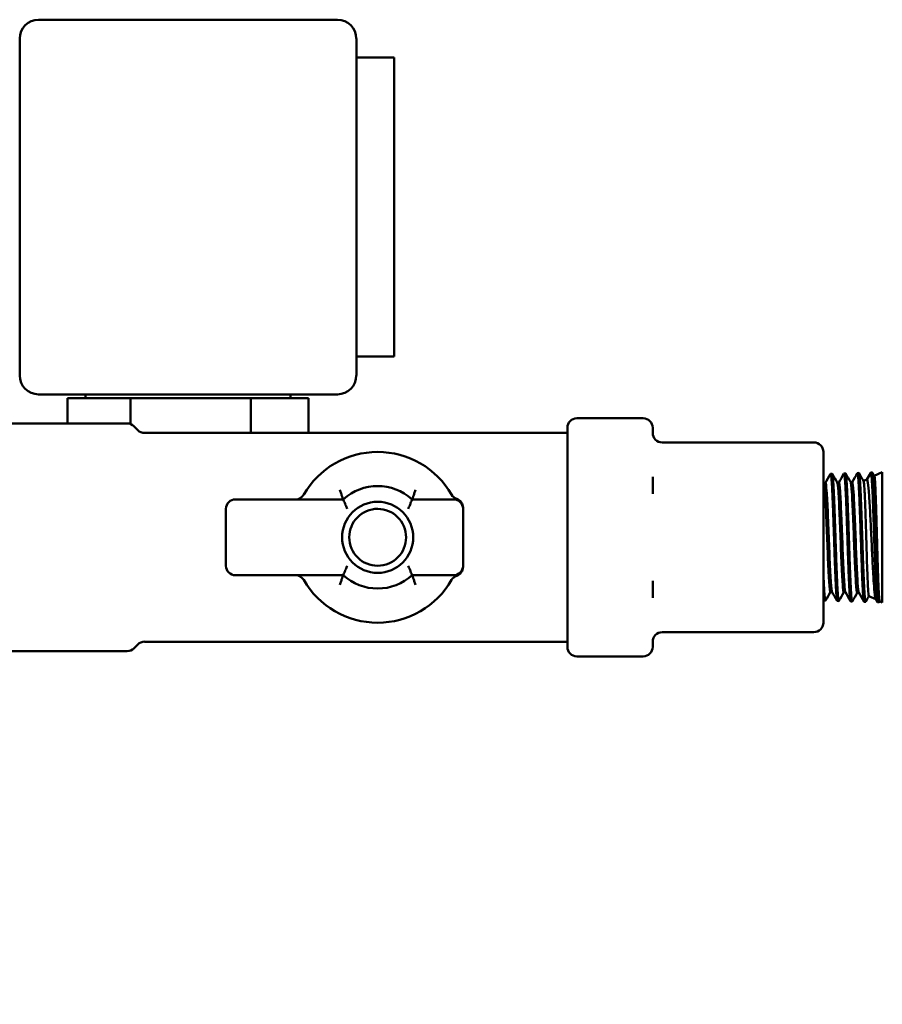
# Model space of a CAD drawing. Header units: inches. Extents: x 1 to 226, y 4 to 143.
# Tile 35 of 46: x 121.44 to 125.02, y 58.45 to 62.54. Entities that reach past the tile are written whole.
import ezdxf

# ---------------------------------------------------------------- set-up
doc = ezdxf.new("R2010")
doc.units = ezdxf.units.IN
doc.header["$LTSCALE"] = 6.666667
doc.header["$MEASUREMENT"] = 0
doc.layers.add('Dimension (ANSI)', color=7, linetype='Continuous', lineweight=25)
doc.layers.add('Visible (ANSI)', color=7, linetype='Continuous', lineweight=50)
doc.styles.add('Note Text (ANSI)', font='tahoma.ttf')
doc.dimstyles.new('Default (ANSI)', dxfattribs={"dimscale": 6.666667, "dimtxt": 0.12, "dimasz": 0.098425, "dimexe": 0.125, "dimexo": 0.0625, "dimgap": 0.031496, "dimtad": 0, "dimtih": 1, "dimtoh": 1, "dimrnd": 1e-08, "dimzin": 4, "dimdsep": 46, "dimtxsty": 'Note Text (ANSI)', "dimcen": 0.09, "dimdle": 0.393701, "dimclrd": 256, "dimclre": 256, "dimclrt": 256, "dimadec": 0, "dimazin": 1, "dimtfac": 1, "dimtofl": 0, "dimtmove": 0, "dimatfit": 3, "dimfxl": 1, "dimtolj": 1, "dimtzin": 4, "dimlwd": -1, "dimlwe": -1, "dimarcsym": 0})

# ---------------------------------------------------------------- blocks, each defined once
blk = doc.blocks.new('*D12')
at = {"layer": 'Defpoints', "color": 0, "transparency": 16777216}
for p in [(119.0664, 61.4271), (148.4342, 58.5868), (148.4342, 53.7043)]:
    blk.add_point(p, dxfattribs=at)
at = {"layer": 'Dimension (ANSI)', "transparency": 16777216}
for p, q in [((119.0664, 61.0105), (119.0664, 52.871)), ((148.4342, 58.1701), (148.4342, 52.871)), ((119.7226, 53.7043), (132.2216, 53.7043)), ((147.778, 53.7043), (135.279, 53.7043))]:
    blk.add_line(p, q, dxfattribs=at)
for points in [[(119.7226, 53.8137), (119.7226, 53.5949), (119.0664, 53.7043)], [(147.778, 53.8137), (147.778, 53.5949), (148.4342, 53.7043)]]:
    blk.add_solid(points, dxfattribs=at)
at = {"layer": 'Dimension (ANSI)', "transparency": 16777216, "insert": (132.4316, 54.121), "char_height": 0.8, "attachment_point": 1, "style": 'Note Text (ANSI)'}
blk.add_mtext('\\A1;29.37', dxfattribs=at)

msp = doc.modelspace()

# ---------------------------------------------------------------- linework, layer by layer
at = {"layer": 'Visible (ANSI)'}
for p, q in [((121.5153, 62.5394), (122.7554, 62.5394)), ((121.4365, 61.063), (121.4365, 62.4606)), ((122.8342, 62.4606), (122.8342, 61.063)), ((122.9916, 62.3819), (122.8342, 62.3819)), ((122.9916, 62.3819), (122.9916, 61.1417)), ((122.9916, 61.1417), (122.8342, 61.1417)), ((122.7554, 60.9842), (121.5153, 60.9842)), ((121.7103, 60.9842), (121.7103, 60.9685)), ((122.5603, 60.9842), (122.5603, 60.9685)), ((121.6354, 60.9685), (121.6354, 60.8634)), ((121.6354, 60.9685), (121.8959, 60.9685)), ((121.8959, 60.9685), (121.8959, 60.8612)), ((121.8959, 60.9685), (122.3958, 60.9685)), ((122.3958, 60.9685), (122.3958, 60.8241)), ((122.3958, 60.9685), (122.6353, 60.9685)), ((122.6353, 60.9685), (122.6353, 60.8241)), ((121.8828, 60.8634), (121.3873, 60.8634)), ((121.927, 60.8356), (121.9107, 60.8519)), ((124.0251, 60.885), (123.7495, 60.885)), ((123.7101, 60.8241), (121.9548, 60.8241)), ((123.7101, 60.8222), (123.7101, 60.8456)), ((123.7101, 60.8222), (123.7101, 60.7661)), ((124.0645, 60.8456), (124.0645, 60.8222)), ((124.7338, 60.7847), (124.1038, 60.7847)), ((123.7101, 60.7661), (123.7101, 60.6418)), ((124.7731, 60.0367), (124.7731, 60.7453)), ((124.8034, 60.6543), (124.8094, 60.6545)), ((124.8589, 60.6561), (124.865, 60.6562)), ((124.9145, 60.6578), (124.9205, 60.658)), ((124.97, 60.6595), (124.9761, 60.6597)), ((124.9845, 60.6455), (125.0177, 60.661)), ((125.0177, 60.661), (125.0177, 60.121)), ((123.7101, 60.6183), (123.7101, 60.6418)), ((123.7101, 60.5714), (123.7101, 60.6183)), ((124.0645, 60.6418), (124.0645, 60.6183)), ((124.0645, 60.6183), (124.0645, 60.5714)), ((124.775, 60.6167), (124.7816, 60.6167)), ((124.8305, 60.6184), (124.8372, 60.6184)), ((124.8861, 60.6202), (124.8928, 60.6202)), ((124.94, 60.6248), (124.9536, 60.6311)), ((123.7101, 60.5714), (123.7101, 60.391)), ((122.3322, 60.5485), (122.7799, 60.5485)), ((123.0656, 60.5485), (123.2377, 60.5485)), ((122.2928, 60.2729), (122.2928, 60.5091)), ((123.2771, 60.5135), (123.2771, 60.5091)), ((123.2771, 60.5091), (123.2771, 60.2729)), ((123.7101, 60.391), (123.7101, 60.2106)), ((123.2771, 60.2729), (123.2771, 60.2685)), ((122.7799, 60.2335), (122.3322, 60.2335)), ((123.2377, 60.2335), (123.0656, 60.2335)), ((123.7101, 60.1637), (123.7101, 60.2106)), ((124.0645, 60.2106), (124.0645, 60.1637)), ((123.7101, 60.1403), (123.7101, 60.1637)), ((124.0645, 60.1637), (124.0645, 60.1403)), ((124.8025, 60.1645), (124.8091, 60.1645)), ((124.858, 60.1628), (124.8647, 60.1628)), ((124.9136, 60.161), (124.9202, 60.161)), ((123.7101, 60.1403), (123.7101, 60.016)), ((124.7756, 60.1285), (124.7816, 60.1284)), ((124.8312, 60.1268), (124.8371, 60.1266)), ((124.8867, 60.1251), (124.8927, 60.1249)), ((124.9423, 60.1234), (124.9483, 60.1232)), ((124.962, 60.147), (124.9906, 60.1337)), ((124.9973, 60.1221), (124.9903, 60.1343)), ((124.9978, 60.1216), (125.0038, 60.1214)), ((125.0068, 60.1261), (125.0043, 60.1219)), ((125.0066, 60.1262), (125.0177, 60.121)), ((123.7101, 60.016), (123.7101, 59.9598)), ((124.7338, 59.9973), (124.1038, 59.9973)), ((123.7101, 59.9579), (121.9548, 59.9579)), ((123.7101, 59.9364), (123.7101, 59.9598)), ((124.0645, 59.9598), (124.0645, 59.9364)), ((121.8828, 59.9186), (121.3873, 59.9186)), ((121.927, 59.9464), (121.9107, 59.9301)), ((124.0251, 59.897), (123.7495, 59.897))]:
    msp.add_line(p, q, dxfattribs=at)
for centre, radius, start, end in [((121.5153, 62.4606), 0.0787, 90, 180), ((122.7554, 62.4606), 0.0787, 0, 90), ((121.5153, 61.063), 0.0787, 180, 270), ((122.7554, 61.063), 0.0787, 270, 0), ((121.8828, 60.8241), 0.0394, 45, 90), ((123.7495, 60.8456), 0.0394, 90, 180), ((124.0251, 60.8456), 0.0394, 0, 90), ((121.9548, 60.8634), 0.0394, 225, 270), ((124.1038, 60.8241), 0.0394, 180, 270), ((124.7338, 60.7453), 0.0394, 0, 90), ((122.9227, 60.391), 0.3543, 90, 150), ((122.9227, 60.391), 0.3543, 30, 90), ((122.5818, 60.5879), 0.0394, 270, 330), ((122.9227, 60.391), 0.2126, 47.7946, 132.2054), ((123.2637, 60.5879), 0.0394, 210, 250.7235), ((122.3322, 60.5091), 0.0394, 90, 180), ((122.9227, 60.391), 0.1476, 0, 180), ((123.2377, 60.5091), 0.0394, 0, 90), ((123.2377, 60.5135), 0.0394, 0, 70.7235), ((122.9227, 60.391), 0.1181, 101.4517, 281.4517), ((122.9227, 60.391), 0.1181, 281.4517, 101.4517), ((122.9227, 60.391), 0.1476, 180, 0), ((122.3322, 60.2729), 0.0394, 180, 270), ((123.2377, 60.2729), 0.0394, 270, 0), ((123.2377, 60.2685), 0.0394, 289.2765, 0), ((122.5818, 60.1942), 0.0394, 30, 90), ((122.9227, 60.391), 0.3543, 210, 270), ((122.9227, 60.391), 0.2126, 227.7946, 270), ((122.9227, 60.391), 0.2126, 270, 312.2054), ((122.9227, 60.391), 0.3543, 270, 330), ((123.2637, 60.1942), 0.0394, 109.2765, 150), ((124.7338, 60.0367), 0.0394, 270, 0), ((124.1038, 59.9579), 0.0394, 90, 180), ((121.9548, 59.9186), 0.0394, 90, 135), ((121.8828, 59.9579), 0.0394, 270, 315), ((123.7495, 59.9364), 0.0394, 180, 270), ((124.0251, 59.9364), 0.0394, 270, 0)]:
    msp.add_arc(centre, radius, start, end, dxfattribs=at)
for points in [[(124.7813, 60.6167), (124.7885, 60.6291), (124.7957, 60.6415), (124.8029, 60.6539)], [(124.8099, 60.6541), (124.8169, 60.642), (124.8239, 60.63), (124.8308, 60.6179)], [(124.8369, 60.6184), (124.8441, 60.6308), (124.8512, 60.6432), (124.8584, 60.6556)], [(124.8655, 60.6558), (124.8724, 60.6438), (124.8794, 60.6317), (124.8864, 60.6197)], [(124.8925, 60.6202), (124.8996, 60.6326), (124.9068, 60.645), (124.914, 60.6574)], [(124.921, 60.6575), (124.9274, 60.6465), (124.9338, 60.6354), (124.9402, 60.6243)], [(124.9533, 60.6309), (124.9587, 60.6403), (124.9641, 60.6497), (124.9696, 60.6591)], [(124.9766, 60.6593), (124.9793, 60.6545), (124.982, 60.6498), (124.9848, 60.6451)], [(124.7731, 60.6199), (124.7739, 60.6187), (124.7746, 60.6174), (124.7753, 60.6162)], [(124.8028, 60.1645), (124.7959, 60.1526), (124.789, 60.1407), (124.7821, 60.1288)], [(124.8307, 60.1273), (124.8234, 60.1399), (124.8161, 60.1524), (124.8088, 60.165)], [(124.8583, 60.1628), (124.8514, 60.1509), (124.8445, 60.139), (124.8377, 60.1271)], [(124.8862, 60.1255), (124.8789, 60.1381), (124.8717, 60.1507), (124.8644, 60.1633)], [(124.9139, 60.161), (124.907, 60.1491), (124.9001, 60.1372), (124.8932, 60.1253)], [(124.9418, 60.1238), (124.9345, 60.1364), (124.9272, 60.149), (124.9199, 60.1616)], [(124.7751, 60.129), (124.7745, 60.1301), (124.7738, 60.1313), (124.7731, 60.1324)], [(124.9622, 60.1469), (124.9577, 60.1391), (124.9533, 60.1314), (124.9488, 60.1236)]]:
    msp.add_open_spline(points, degree=3, dxfattribs=at)
for points, knots in [([(124.8029, 60.6539), (124.8029, 60.6539), (124.8029, 60.654), (124.8031, 60.6542), (124.8032, 60.6543), (124.8035, 60.6544), (124.8038, 60.6542), (124.8045, 60.6527), (124.8049, 60.6507), (124.8056, 60.6463), (124.8058, 60.6449), (124.8063, 60.6404), (124.8066, 60.637), (124.8073, 60.6289), (124.8076, 60.6242), (124.8081, 60.6174), (124.8082, 60.6158), (124.8085, 60.6109), (124.8087, 60.6077), (124.8093, 60.5972), (124.8097, 60.5895), (124.8104, 60.5769), (124.8106, 60.5725), (124.811, 60.5633), (124.8112, 60.5585), (124.8117, 60.5462), (124.812, 60.5384), (124.8126, 60.524), (124.8128, 60.5174), (124.8132, 60.5078), (124.8133, 60.505), (124.8136, 60.4967), (124.8138, 60.4913), (124.8144, 60.4746), (124.8148, 60.4631), (124.8154, 60.4453), (124.8157, 60.4393), (124.8161, 60.427), (124.8163, 60.4208), (124.8167, 60.4072), (124.817, 60.3998), (124.8175, 60.3828), (124.8178, 60.3732), (124.8183, 60.3604), (124.8184, 60.3572), (124.8187, 60.348), (124.8189, 60.342), (124.8196, 60.3208), (124.8202, 60.3059), (124.8209, 60.2863), (124.8211, 60.2812), (124.8216, 60.2664), (124.822, 60.257), (124.8226, 60.2402), (124.8229, 60.2328), (124.8233, 60.2231), (124.8234, 60.2206), (124.8237, 60.2138), (124.8239, 60.2095), (124.8246, 60.1968), (124.825, 60.1889), (124.8256, 60.1777), (124.8258, 60.1741), (124.8262, 60.1673), (124.8264, 60.164), (124.8269, 60.1563), (124.8273, 60.152), (124.8278, 60.1453), (124.8281, 60.1426), (124.8284, 60.1392), (124.8285, 60.1382), (124.8288, 60.1357), (124.829, 60.1343), (124.8296, 60.1304), (124.8301, 60.1286), (124.8307, 60.1272), (124.8309, 60.1269), (124.8311, 60.1268), (124.8311, 60.1268), (124.8312, 60.1268)], [-3.199882, -3.199882, -3.199882, -3.199882, -3.192853, -3.192853, -3.168492, -3.168492, -3.114107, -3.114107, -3.009542, -3.009542, -2.966385, -2.966385, -2.890266, -2.890266, -2.810824, -2.810824, -2.786247, -2.786247, -2.741837, -2.741837, -2.650278, -2.650278, -2.602937, -2.602937, -2.555465, -2.555465, -2.483377, -2.483377, -2.42578, -2.42578, -2.40123, -2.40123, -2.356346, -2.356346, -2.264625, -2.264625, -2.217498, -2.217498, -2.169809, -2.169809, -2.113267, -2.113267, -2.040102, -2.040102, -2.015623, -2.015623, -1.969078, -1.969078, -1.85062, -1.85062, -1.807767, -1.807767, -1.725693, -1.725693, -1.655538, -1.655538, -1.630965, -1.630965, -1.58668, -1.58668, -1.495062, -1.495062, -1.447598, -1.447598, -1.400274, -1.400274, -1.327533, -1.327533, -1.269851, -1.269851, -1.245298, -1.245298, -1.200685, -1.200685, -1.10894, -1.10894, -1.061623, -1.061623, -1.05578, -1.05578, -1.05578, -1.05578]), ([(124.8377, 60.1271), (124.8375, 60.1268), (124.8374, 60.1267), (124.837, 60.1266), (124.8368, 60.1267), (124.8363, 60.1276), (124.8361, 60.1285), (124.8356, 60.1309), (124.8353, 60.1323), (124.835, 60.1346), (124.8349, 60.1354), (124.8347, 60.1373), (124.8345, 60.1385), (124.8342, 60.1419), (124.8339, 60.1441), (124.8334, 60.15), (124.8331, 60.1539), (124.8326, 60.1608), (124.8324, 60.1636), (124.832, 60.1696), (124.8318, 60.173), (124.8314, 60.1808), (124.8312, 60.1853), (124.8306, 60.1959), (124.8303, 60.2022), (124.8299, 60.211), (124.8298, 60.2132), (124.8296, 60.2188), (124.8294, 60.2222), (124.829, 60.2312), (124.8288, 60.2368), (124.8282, 60.2508), (124.8279, 60.2592), (124.8274, 60.2726), (124.8272, 60.2773), (124.8268, 60.2886), (124.8265, 60.2953), (124.8259, 60.3127), (124.8256, 60.3235), (124.8251, 60.3385), (124.8249, 60.3425), (124.8247, 60.3495), (124.8246, 60.3526), (124.8244, 60.3592), (124.8242, 60.3628), (124.8238, 60.3752), (124.8235, 60.384), (124.8229, 60.4006), (124.8227, 60.4084), (124.8222, 60.4215), (124.8221, 60.4267), (124.8216, 60.4398), (124.8213, 60.4477), (124.8207, 60.4659), (124.8204, 60.4761), (124.8199, 60.4895), (124.8198, 60.4929), (124.8196, 60.4992), (124.8194, 60.5022), (124.8193, 60.5071), (124.8192, 60.509), (124.8189, 60.5171), (124.8186, 60.5231), (124.8181, 60.5368), (124.8178, 60.5444), (124.8173, 60.5559), (124.8171, 60.5599), (124.8167, 60.5688), (124.8165, 60.5735), (124.816, 60.5841), (124.8157, 60.5898), (124.8152, 60.5995), (124.815, 60.6036), (124.8147, 60.6092), (124.8146, 60.6109), (124.8143, 60.615), (124.8142, 60.6174), (124.8137, 60.6234), (124.8135, 60.6268), (124.8129, 60.6338), (124.8126, 60.6372), (124.8121, 60.6419), (124.8119, 60.6434), (124.8115, 60.6468), (124.8113, 60.6484), (124.8107, 60.6519), (124.8103, 60.6533), (124.8098, 60.6543), (124.8097, 60.6544), (124.8095, 60.6545), (124.8095, 60.6545), (124.8094, 60.6545)], [-9.468854, -9.468854, -9.468854, -9.468854, -9.437669, -9.437669, -9.388971, -9.388971, -9.325267, -9.325267, -9.271755, -9.271755, -9.248825, -9.248825, -9.21643, -9.21643, -9.166979, -9.166979, -9.097861, -9.097861, -9.056176, -9.056176, -9.010362, -9.010362, -8.954672, -8.954672, -8.885149, -8.885149, -8.862191, -8.862191, -8.828407, -8.828407, -8.774786, -8.774786, -8.699835, -8.699835, -8.659862, -8.659862, -8.604805, -8.604805, -8.519278, -8.519278, -8.488108, -8.488108, -8.464746, -8.464746, -8.437034, -8.437034, -8.370153, -8.370153, -8.310238, -8.310238, -8.270392, -8.270392, -8.208713, -8.208713, -8.127388, -8.127388, -8.099457, -8.099457, -8.074386, -8.074386, -8.05811, -8.05811, -8.005309, -8.005309, -7.935328, -7.935328, -7.895152, -7.895152, -7.845997, -7.845997, -7.78086, -7.78086, -7.728579, -7.728579, -7.70577, -7.70577, -7.670923, -7.670923, -7.613848, -7.613848, -7.544409, -7.544409, -7.504431, -7.504431, -7.449354, -7.449354, -7.363703, -7.363703, -7.332455, -7.332455, -7.32179, -7.32179, -7.32179, -7.32179]), ([(124.8584, 60.6556), (124.8586, 60.6559), (124.8587, 60.656), (124.859, 60.6561), (124.8591, 60.656), (124.8594, 60.6557), (124.8597, 60.6551), (124.8603, 60.6531), (124.8606, 60.6515), (124.8612, 60.6479), (124.8614, 60.6464), (124.8618, 60.6427), (124.862, 60.6407), (124.8626, 60.6341), (124.863, 60.629), (124.8636, 60.6204), (124.8638, 60.6174), (124.8641, 60.6126), (124.8642, 60.6108), (124.8645, 60.6046), (124.8648, 60.6), (124.8654, 60.589), (124.8657, 60.5825), (124.8662, 60.5711), (124.8664, 60.5665), (124.8669, 60.557), (124.8671, 60.5521), (124.8677, 60.5373), (124.8681, 60.527), (124.8686, 60.5112), (124.8688, 60.506), (124.8691, 60.4978), (124.8692, 60.4949), (124.8697, 60.4824), (124.87, 60.4727), (124.8706, 60.456), (124.8709, 60.4491), (124.8713, 60.436), (124.8715, 60.43), (124.8719, 60.4176), (124.8722, 60.4114), (124.8728, 60.3931), (124.8731, 60.381), (124.8737, 60.3632), (124.8739, 60.3575), (124.8742, 60.3486), (124.8743, 60.3455), (124.8747, 60.3348), (124.8749, 60.3274), (124.8755, 60.3108), (124.8759, 60.3017), (124.8763, 60.2901), (124.8764, 60.2874), (124.8767, 60.2795), (124.8769, 60.2744), (124.8773, 60.2618), (124.8776, 60.2544), (124.8781, 60.2406), (124.8784, 60.2342), (124.8788, 60.2236), (124.879, 60.2193), (124.8793, 60.2127), (124.8794, 60.2103), (124.8798, 60.2026), (124.88, 60.1975), (124.8806, 60.1859), (124.881, 60.1795), (124.8815, 60.1701), (124.8817, 60.1668), (124.8821, 60.1603), (124.8823, 60.1572), (124.8829, 60.1489), (124.8833, 60.1442), (124.8839, 60.1383), (124.8841, 60.1366), (124.8844, 60.1342), (124.8845, 60.1334), (124.8848, 60.1308), (124.8851, 60.1293), (124.8857, 60.1267), (124.886, 60.1258), (124.8865, 60.1252), (124.8866, 60.1251), (124.8867, 60.1251)], [-12.251243, -12.251243, -12.251243, -12.251243, -12.216906, -12.216906, -12.192357, -12.192357, -12.134527, -12.134527, -12.061045, -12.061045, -12.013855, -12.013855, -11.966313, -11.966313, -11.873758, -11.873758, -11.829715, -11.829715, -11.805164, -11.805164, -11.747328, -11.747328, -11.673695, -11.673695, -11.626528, -11.626528, -11.578971, -11.578971, -11.486391, -11.486391, -11.442336, -11.442336, -11.417789, -11.417789, -11.339595, -11.339595, -11.28528, -11.28528, -11.238386, -11.238386, -11.190535, -11.190535, -11.098609, -11.098609, -11.054678, -11.054678, -11.030129, -11.030129, -10.972166, -10.972166, -10.898955, -10.898955, -10.876717, -10.876717, -10.833486, -10.833486, -10.768496, -10.768496, -10.708576, -10.708576, -10.666253, -10.666253, -10.641606, -10.641606, -10.585718, -10.585718, -10.508017, -10.508017, -10.461578, -10.461578, -10.413174, -10.413174, -10.322416, -10.322416, -10.278709, -10.278709, -10.254154, -10.254154, -10.196211, -10.196211, -10.122384, -10.122384, -10.09378, -10.09378, -10.09378, -10.09378]), ([(124.8932, 60.1253), (124.8931, 60.1251), (124.893, 60.125), (124.8925, 60.1248), (124.8921, 60.1252), (124.8915, 60.1273), (124.8912, 60.1286), (124.8909, 60.1309), (124.8908, 60.1316), (124.8905, 60.1333), (124.8903, 60.1345), (124.8898, 60.1389), (124.8895, 60.1426), (124.8888, 60.1498), (124.8886, 60.1529), (124.8882, 60.1587), (124.888, 60.1613), (124.8876, 60.1685), (124.8873, 60.1734), (124.8867, 60.1833), (124.8865, 60.1883), (124.8861, 60.1968), (124.8859, 60.2), (124.8857, 60.2055), (124.8856, 60.2076), (124.8852, 60.2158), (124.8849, 60.2221), (124.8844, 60.2349), (124.8841, 60.2414), (124.8836, 60.2534), (124.8834, 60.2588), (124.883, 60.269), (124.8828, 60.2737), (124.8823, 60.2876), (124.882, 60.2968), (124.8815, 60.3123), (124.8813, 60.3184), (124.8809, 60.3286), (124.8808, 60.3327), (124.8806, 60.3398), (124.8805, 60.3427), (124.8801, 60.3526), (124.8799, 60.3595), (124.8794, 60.3748), (124.8791, 60.3832), (124.8786, 60.3981), (124.8784, 60.4045), (124.878, 60.4162), (124.8778, 60.4214), (124.8773, 60.4363), (124.877, 60.4458), (124.8764, 60.4639), (124.8761, 60.4725), (124.8757, 60.484), (124.8756, 60.487), (124.8753, 60.4935), (124.8752, 60.4971), (124.8747, 60.5104), (124.8743, 60.52), (124.8737, 60.536), (124.8734, 60.5424), (124.873, 60.5529), (124.8728, 60.557), (124.8724, 60.5674), (124.8721, 60.5736), (124.8716, 60.5848), (124.8713, 60.59), (124.8709, 60.5983), (124.8707, 60.6016), (124.8705, 60.6065), (124.8704, 60.6082), (124.8701, 60.6128), (124.8699, 60.6156), (124.8694, 60.6234), (124.8691, 60.628), (124.8685, 60.635), (124.8683, 60.6377), (124.8679, 60.6418), (124.8677, 60.6435), (124.8671, 60.6485), (124.8667, 60.6512), (124.8661, 60.6543), (124.8658, 60.6551), (124.8655, 60.6558), (124.8654, 60.656), (124.8652, 60.6562), (124.8651, 60.6563), (124.865, 60.6562)], [-13.703585, -13.703585, -13.703585, -13.703585, -13.675966, -13.675966, -13.592691, -13.592691, -13.527909, -13.527909, -13.505188, -13.505188, -13.470082, -13.470082, -13.387708, -13.387708, -13.333486, -13.333486, -13.29349, -13.29349, -13.227917, -13.227917, -13.167637, -13.167637, -13.131799, -13.131799, -13.109148, -13.109148, -13.046667, -13.046667, -12.985946, -12.985946, -12.938241, -12.938241, -12.897778, -12.897778, -12.821858, -12.821858, -12.773446, -12.773446, -12.741405, -12.741405, -12.718426, -12.718426, -12.665406, -12.665406, -12.601007, -12.601007, -12.552035, -12.552035, -12.511861, -12.511861, -12.438095, -12.438095, -12.369303, -12.369303, -12.345164, -12.345164, -12.315681, -12.315681, -12.233046, -12.233046, -12.173446, -12.173446, -12.133601, -12.133601, -12.07024, -12.07024, -12.011825, -12.011825, -11.970792, -11.970792, -11.948422, -11.948422, -11.909093, -11.909093, -11.833196, -11.833196, -11.780723, -11.780723, -11.740588, -11.740588, -11.647577, -11.647577, -11.589675, -11.589675, -11.566814, -11.566814, -11.543134, -11.543134, -11.543134, -11.543134]), ([(124.914, 60.6574), (124.914, 60.6574), (124.9141, 60.6575), (124.9143, 60.6578), (124.9145, 60.6579), (124.9148, 60.6576), (124.9149, 60.6574), (124.9154, 60.6565), (124.9158, 60.655), (124.9165, 60.6509), (124.9169, 60.6486), (124.9173, 60.6443), (124.9175, 60.6427), (124.9182, 60.6354), (124.9187, 60.6286), (124.9194, 60.6174), (124.9196, 60.6141), (124.9199, 60.6088), (124.92, 60.607), (124.9205, 60.5988), (124.9208, 60.592), (124.9214, 60.5799), (124.9217, 60.5748), (124.9221, 60.5649), (124.9223, 60.5602), (124.9227, 60.5504), (124.9229, 60.5454), (124.9235, 60.5301), (124.9239, 60.5195), (124.9245, 60.5034), (124.9247, 60.4981), (124.925, 60.4898), (124.9251, 60.4868), (124.9256, 60.474), (124.9259, 60.4641), (124.9266, 60.444), (124.927, 60.4339), (124.9275, 60.4181), (124.9277, 60.4125), (124.9283, 60.3924), (124.9288, 60.378), (124.9295, 60.3567), (124.9297, 60.3499), (124.93, 60.3399), (124.9302, 60.3368), (124.9304, 60.3282), (124.9306, 60.3228), (124.9312, 60.3079), (124.9315, 60.2986), (124.9321, 60.2829), (124.9323, 60.2765), (124.9327, 60.2651), (124.9329, 60.26), (124.9333, 60.2498), (124.9335, 60.2447), (124.9341, 60.2305), (124.9344, 60.2217), (124.9349, 60.2105), (124.935, 60.2076), (124.9353, 60.2021), (124.9354, 60.1995), (124.9359, 60.1898), (124.9362, 60.183), (124.9369, 60.1716), (124.9372, 60.1667), (124.9377, 60.1592), (124.9378, 60.1565), (124.9383, 60.1495), (124.9386, 60.1456), (124.9393, 60.1379), (124.9397, 60.1343), (124.9402, 60.1307), (124.9403, 60.1299), (124.9406, 60.128), (124.9408, 60.1269), (124.9414, 60.1243), (124.9419, 60.1234), (124.9423, 60.1234)], [-8.003948, -8.003948, -8.003948, -8.003948, -7.993488, -7.993488, -7.946485, -7.946485, -7.922083, -7.922083, -7.833227, -7.833227, -7.76224, -7.76224, -7.723353, -7.723353, -7.603253, -7.603253, -7.556652, -7.556652, -7.532242, -7.532242, -7.452053, -7.452053, -7.397718, -7.397718, -7.350792, -7.350792, -7.303077, -7.303077, -7.210188, -7.210188, -7.165981, -7.165981, -7.141482, -7.141482, -7.062405, -7.062405, -6.984091, -6.984091, -6.940949, -6.940949, -6.830859, -6.830859, -6.778104, -6.778104, -6.753786, -6.753786, -6.711354, -6.711354, -6.635798, -6.635798, -6.582313, -6.582313, -6.538282, -6.538282, -6.491835, -6.491835, -6.407211, -6.407211, -6.377123, -6.377123, -6.349004, -6.349004, -6.269455, -6.269455, -6.203176, -6.203176, -6.160038, -6.160038, -6.088913, -6.088913, -5.999826, -5.999826, -5.975414, -5.975414, -5.929084, -5.929084, -5.83288, -5.83288, -5.83288, -5.83288]), ([(124.9488, 60.1236), (124.9484, 60.1231), (124.9481, 60.123), (124.9476, 60.1239), (124.9474, 60.1245), (124.947, 60.126), (124.9469, 60.1267), (124.9466, 60.128), (124.9465, 60.1286), (124.9462, 60.1307), (124.9459, 60.1324), (124.9454, 60.1369), (124.9451, 60.1398), (124.9446, 60.1455), (124.9444, 60.1482), (124.944, 60.1535), (124.9438, 60.156), (124.9433, 60.1639), (124.943, 60.1697), (124.9424, 60.1798), (124.9422, 60.1837), (124.9419, 60.1905), (124.9418, 60.1933), (124.9415, 60.1982), (124.9414, 60.2003), (124.9411, 60.2075), (124.9408, 60.2128), (124.9403, 60.2247), (124.94, 60.2314), (124.9395, 60.2436), (124.9393, 60.249), (124.9389, 60.2591), (124.9387, 60.2637), (124.9382, 60.2783), (124.9379, 60.2885), (124.9372, 60.307), (124.9369, 60.3151), (124.9366, 60.3262), (124.9365, 60.3291), (124.9362, 60.3366), (124.9361, 60.3412), (124.9355, 60.3564), (124.9352, 60.3672), (124.9346, 60.3851), (124.9343, 60.3922), (124.9339, 60.4046), (124.9337, 60.4098), (124.9333, 60.4234), (124.933, 60.4317), (124.9325, 60.448), (124.9322, 60.4559), (124.9318, 60.4684), (124.9316, 60.4729), (124.9314, 60.4802), (124.9313, 60.483), (124.9309, 60.4938), (124.9306, 60.5017), (124.9301, 60.5164), (124.9298, 60.5233), (124.9293, 60.5353), (124.9291, 60.5405), (124.9287, 60.5499), (124.9286, 60.5541), (124.9281, 60.5661), (124.9277, 60.5735), (124.9272, 60.585), (124.927, 60.5893), (124.9267, 60.5962), (124.9265, 60.5989), (124.9263, 60.6034), (124.9262, 60.6052), (124.9258, 60.6112), (124.9256, 60.6152), (124.9251, 60.6233), (124.9248, 60.6273), (124.9243, 60.6338), (124.9241, 60.6364), (124.9237, 60.6408), (124.9235, 60.6426), (124.923, 60.6474), (124.9227, 60.65), (124.9222, 60.6535), (124.9219, 60.6546), (124.9216, 60.6561), (124.9214, 60.6566), (124.9212, 60.6572), (124.9211, 60.6574), (124.9208, 60.6579), (124.9207, 60.658), (124.9205, 60.658)], [-17.965208, -17.965208, -17.965208, -17.965208, -17.892085, -17.892085, -17.838354, -17.838354, -17.804448, -17.804448, -17.781598, -17.781598, -17.728813, -17.728813, -17.662772, -17.662772, -17.613191, -17.613191, -17.572722, -17.572722, -17.491861, -17.491861, -17.444168, -17.444168, -17.412335, -17.412335, -17.389366, -17.389366, -17.334801, -17.334801, -17.270702, -17.270702, -17.221774, -17.221774, -17.181635, -17.181635, -17.096659, -17.096659, -17.031716, -17.031716, -17.009083, -17.009083, -16.973511, -16.973511, -16.891187, -16.891187, -16.836911, -16.836911, -16.796941, -16.796941, -16.732838, -16.732838, -16.670802, -16.670802, -16.634415, -16.634415, -16.611849, -16.611849, -16.54637, -16.54637, -16.486568, -16.486568, -16.439157, -16.439157, -16.398652, -16.398652, -16.322591, -16.322591, -16.273954, -16.273954, -16.241795, -16.241795, -16.218887, -16.218887, -16.163735, -16.163735, -16.099965, -16.099965, -16.051164, -16.051164, -16.01099, -16.01099, -15.935371, -15.935371, -15.885109, -15.885109, -15.852385, -15.852385, -15.829298, -15.829298, -15.791745, -15.791745, -15.791745, -15.791745]), ([(124.9696, 60.6591), (124.9696, 60.6591), (124.9696, 60.6592), (124.9699, 60.6597), (124.9702, 60.6596), (124.9706, 60.6589), (124.9707, 60.6587), (124.971, 60.6578), (124.9712, 60.6571), (124.9717, 60.6551), (124.9719, 60.6535), (124.9725, 60.6495), (124.9728, 60.6471), (124.9733, 60.6423), (124.9734, 60.6403), (124.974, 60.6338), (124.9743, 60.629), (124.975, 60.6187), (124.9753, 60.6134), (124.9757, 60.6058), (124.9758, 60.6038), (124.9761, 60.5983), (124.9763, 60.5946), (124.9771, 60.5799), (124.9776, 60.568), (124.9783, 60.5506), (124.9785, 60.546), (124.979, 60.5327), (124.9794, 60.5239), (124.98, 60.506), (124.9803, 60.497), (124.9808, 60.4847), (124.9809, 60.4816), (124.9811, 60.4739), (124.9813, 60.4692), (124.9817, 60.4565), (124.982, 60.4485), (124.9826, 60.4318), (124.9829, 60.4231), (124.9834, 60.4087), (124.9836, 60.4031), (124.984, 60.3883), (124.9843, 60.3793), (124.985, 60.3577), (124.9854, 60.3454), (124.9859, 60.3301), (124.986, 60.327), (124.9864, 60.3163), (124.9867, 60.3088), (124.9874, 60.2892), (124.9878, 60.2772), (124.9884, 60.2606), (124.9886, 60.2557), (124.9891, 60.2435), (124.9893, 60.2365), (124.99, 60.2205), (124.9903, 60.2119), (124.9908, 60.2013), (124.9909, 60.199), (124.9912, 60.1942), (124.9913, 60.1917), (124.9918, 60.1823), (124.9921, 60.1758), (124.9928, 60.1648), (124.993, 60.1601), (124.9935, 60.1531), (124.9937, 60.1505), (124.9942, 60.1441), (124.9945, 60.1406), (124.9952, 60.1333), (124.9956, 60.1299), (124.9961, 60.1267), (124.9962, 60.1261), (124.9966, 60.1242), (124.9968, 60.1232), (124.9973, 60.1219), (124.9976, 60.1216), (124.9978, 60.1216)], [-3.729248, -3.729248, -3.729248, -3.729248, -3.725111, -3.725111, -3.652534, -3.652534, -3.627976, -3.627976, -3.585228, -3.585228, -3.525282, -3.525282, -3.459766, -3.459766, -3.41658, -3.41658, -3.33397, -3.33397, -3.259989, -3.259989, -3.235476, -3.235476, -3.192011, -3.192011, -3.067744, -3.067744, -3.024572, -3.024572, -2.945886, -2.945886, -2.870864, -2.870864, -2.845718, -2.845718, -2.808301, -2.808301, -2.745246, -2.745246, -2.678597, -2.678597, -2.635457, -2.635457, -2.566131, -2.566131, -2.470991, -2.470991, -2.446685, -2.446685, -2.387136, -2.387136, -2.287571, -2.287571, -2.244381, -2.244381, -2.179296, -2.179296, -2.092657, -2.092657, -2.067557, -2.067557, -2.039487, -2.039487, -1.959348, -1.959348, -1.892736, -1.892736, -1.849597, -1.849597, -1.780434, -1.780434, -1.684878, -1.684878, -1.660575, -1.660575, -1.601261, -1.601261, -1.544351, -1.544351, -1.544351, -1.544351]), ([(125.0043, 60.1219), (125.0041, 60.1215), (125.0039, 60.1214), (125.0035, 60.1215), (125.0033, 60.1219), (125.0029, 60.123), (125.0027, 60.1236), (125.0025, 60.1246), (125.0024, 60.1251), (125.002, 60.127), (125.0018, 60.1288), (125.0012, 60.1331), (125.0009, 60.1356), (125.0005, 60.1407), (125.0002, 60.1431), (124.9999, 60.1479), (124.9997, 60.1502), (124.9992, 60.1573), (124.9989, 60.1623), (124.9984, 60.1716), (124.9981, 60.1756), (124.9978, 60.1825), (124.9976, 60.1852), (124.9974, 60.1901), (124.9973, 60.1921), (124.997, 60.199), (124.9967, 60.2039), (124.9962, 60.2155), (124.9959, 60.2222), (124.9954, 60.2343), (124.9952, 60.2396), (124.9948, 60.2496), (124.9946, 60.2541), (124.9942, 60.2662), (124.9939, 60.2737), (124.9934, 60.2886), (124.9931, 60.2958), (124.9927, 60.3075), (124.9926, 60.312), (124.9923, 60.3193), (124.9922, 60.3222), (124.9919, 60.3333), (124.9916, 60.3417), (124.991, 60.358), (124.9908, 60.3659), (124.9903, 60.38), (124.9901, 60.3863), (124.9897, 60.3979), (124.9895, 60.4032), (124.989, 60.4186), (124.9887, 60.4288), (124.9882, 60.4451), (124.988, 60.4514), (124.9876, 60.4617), (124.9875, 60.4657), (124.9872, 60.4726), (124.9871, 60.4755), (124.9868, 60.485), (124.9866, 60.4915), (124.986, 60.507), (124.9857, 60.5158), (124.9851, 60.5295), (124.9849, 60.5346), (124.9846, 60.5442), (124.9844, 60.5486), (124.9839, 60.5604), (124.9836, 60.5676), (124.983, 60.5808), (124.9827, 60.587), (124.9823, 60.5949), (124.9822, 60.597), (124.982, 60.6014), (124.9819, 60.6038), (124.9814, 60.6126), (124.981, 60.6186), (124.9804, 60.628), (124.9801, 60.6317), (124.9797, 60.6372), (124.9795, 60.6392), (124.9791, 60.644), (124.9788, 60.6466), (124.9783, 60.6514), (124.978, 60.6535), (124.9776, 60.6558), (124.9775, 60.6564), (124.9772, 60.6574), (124.9771, 60.6578), (124.9769, 60.6585), (124.9768, 60.6589), (124.9764, 60.6595), (124.9762, 60.6597), (124.9761, 60.6597)], [-22.25417, -22.25417, -22.25417, -22.25417, -22.207818, -22.207818, -22.152409, -22.152409, -22.117909, -22.117909, -22.095185, -22.095185, -22.033276, -22.033276, -21.971462, -21.971462, -21.923268, -21.923268, -21.883011, -21.883011, -21.808537, -21.808537, -21.757068, -21.757068, -21.723861, -21.723861, -21.700931, -21.700931, -21.647656, -21.647656, -21.581633, -21.581633, -21.532002, -21.532002, -21.49157, -21.49157, -21.426897, -21.426897, -21.367898, -21.367898, -21.332311, -21.332311, -21.309706, -21.309706, -21.244586, -21.244586, -21.184195, -21.184195, -21.136519, -21.136519, -21.096125, -21.096125, -21.018184, -21.018184, -20.969579, -20.969579, -20.937377, -20.937377, -20.914529, -20.914529, -20.860982, -20.860982, -20.785863, -20.785863, -20.740336, -20.740336, -20.698659, -20.698659, -20.62768, -20.62768, -20.560269, -20.560269, -20.536156, -20.536156, -20.506907, -20.506907, -20.42377, -20.42377, -20.363011, -20.363011, -20.323192, -20.323192, -20.26278, -20.26278, -20.194144, -20.194144, -20.166048, -20.166048, -20.142524, -20.142524, -20.111727, -20.111727, -20.06726, -20.06726, -20.06726, -20.06726]), ([(124.9848, 60.6451), (124.985, 60.6447), (124.9853, 60.6438), (124.9859, 60.64), (124.9864, 60.6361), (124.9877, 60.6195), (124.9887, 60.6018), (124.9901, 60.5681), (124.9905, 60.5564), (124.9919, 60.5163), (124.9928, 60.4851), (124.9942, 60.4362), (124.9946, 60.4205), (124.996, 60.37), (124.997, 60.3354), (124.9983, 60.2875), (124.9987, 60.2729), (125.0001, 60.2287), (125.0011, 60.2022), (125.0025, 60.171), (125.0029, 60.1624), (125.0042, 60.1391), (125.0052, 60.1295), (125.0063, 60.1265), (125.0064, 60.1263), (125.0066, 60.1262)], [4.478345, 4.478345, 4.478345, 4.478345, 4.545365, 4.545365, 4.664773, 4.664773, 4.921954, 4.921954, 5.04133, 5.04133, 5.299762, 5.299762, 5.419227, 5.419227, 5.678587, 5.678587, 5.79824, 5.79824, 6.05849, 6.05849, 6.178412, 6.178412, 6.439531, 6.439531, 6.480446, 6.480446, 6.480446, 6.480446]), ([(124.8025, 60.1645), (124.8016, 60.1645), (124.8007, 60.1678), (124.7981, 60.1871), (124.7965, 60.212), (124.7931, 60.2783), (124.7914, 60.3197), (124.788, 60.4056), (124.7863, 60.4501), (124.7829, 60.528), (124.7812, 60.5613), (124.7781, 60.6026), (124.7767, 60.6137), (124.7753, 60.6162)], [0.41327775, 0.41327775, 0.41327775, 0.41327775, 0.41700427, 0.41700427, 0.42420175, 0.42420175, 0.43139923, 0.43139923, 0.43859671, 0.43859671, 0.44579419, 0.44579419, 0.45180981, 0.45180981, 0.45180981, 0.45180981]), ([(124.8088, 60.165), (124.8081, 60.1662), (124.8075, 60.1693), (124.8051, 60.1871), (124.8034, 60.212), (124.8, 60.2783), (124.7983, 60.3197), (124.7949, 60.4056), (124.7932, 60.4501), (124.7899, 60.528), (124.7882, 60.5613), (124.7849, 60.6052), (124.7832, 60.6167), (124.7816, 60.6167)], [0.41413458, 0.41413458, 0.41413458, 0.41413458, 0.41700427, 0.41700427, 0.42420175, 0.42420175, 0.43139923, 0.43139923, 0.43859671, 0.43859671, 0.44579419, 0.44579419, 0.45264873, 0.45264873, 0.45264873, 0.45264873]), ([(124.858, 60.1628), (124.8573, 60.1628), (124.8565, 60.1653), (124.854, 60.1818), (124.8523, 60.2055), (124.8489, 60.2703), (124.8472, 60.3112), (124.8439, 60.3974), (124.8422, 60.4424), (124.8388, 60.5223), (124.8371, 60.557), (124.8339, 60.6025), (124.8324, 60.6153), (124.8308, 60.6179)], [0.33456124, 0.33456124, 0.33456124, 0.33456124, 0.33783201, 0.33783201, 0.34502949, 0.34502949, 0.35222697, 0.35222697, 0.35942445, 0.35942445, 0.36662193, 0.36662193, 0.3730897, 0.3730897, 0.3730897, 0.3730897]), ([(124.8644, 60.1633), (124.8638, 60.1643), (124.8632, 60.1667), (124.861, 60.1818), (124.8593, 60.2055), (124.8559, 60.2703), (124.8542, 60.3112), (124.8508, 60.3974), (124.8491, 60.4424), (124.8457, 60.5223), (124.844, 60.557), (124.8406, 60.6049), (124.839, 60.6181), (124.8372, 60.6184), (124.8372, 60.6184), (124.8372, 60.6184)], [0.33541033, 0.33541033, 0.33541033, 0.33541033, 0.33783201, 0.33783201, 0.34502949, 0.34502949, 0.35222697, 0.35222697, 0.35942445, 0.35942445, 0.36662193, 0.36662193, 0.3738194, 0.3738194, 0.37391568, 0.37391568, 0.37391568, 0.37391568]), ([(124.9136, 60.161), (124.9129, 60.161), (124.9122, 60.163), (124.9099, 60.1767), (124.9082, 60.1991), (124.9048, 60.2623), (124.9031, 60.3028), (124.8997, 60.3891), (124.898, 60.4346), (124.8947, 60.5163), (124.893, 60.5523), (124.8896, 60.6022), (124.888, 60.6168), (124.8864, 60.6197)], [0.25584428, 0.25584428, 0.25584428, 0.25584428, 0.25865975, 0.25865975, 0.26585723, 0.26585723, 0.27305471, 0.27305471, 0.28025219, 0.28025219, 0.28744967, 0.28744967, 0.29436605, 0.29436605, 0.29436605, 0.29436605]), ([(124.9199, 60.1616), (124.9195, 60.1624), (124.919, 60.1641), (124.9168, 60.1767), (124.9151, 60.1991), (124.9118, 60.2623), (124.9101, 60.3028), (124.9067, 60.3891), (124.905, 60.4346), (124.9016, 60.5163), (124.8999, 60.5523), (124.8965, 60.6032), (124.8948, 60.618), (124.893, 60.6201), (124.8929, 60.6202), (124.8928, 60.6202)], [0.25668466, 0.25668466, 0.25668466, 0.25668466, 0.25865975, 0.25865975, 0.26585723, 0.26585723, 0.27305471, 0.27305471, 0.28025219, 0.28025219, 0.28744967, 0.28744967, 0.29464714, 0.29464714, 0.29518414, 0.29518414, 0.29518414, 0.29518414]), ([(124.9402, 60.6243), (124.9402, 60.6243), (124.9402, 60.6243), (124.9407, 60.6236), (124.9411, 60.6215), (124.9424, 60.6109), (124.9434, 60.5978), (124.9448, 60.5713), (124.9452, 60.5617), (124.9465, 60.5286), (124.9475, 60.5021), (124.9488, 60.4594), (124.9493, 60.4454), (124.9506, 60.4001), (124.9516, 60.3683), (124.9529, 60.3232), (124.9534, 60.3091), (124.9547, 60.266), (124.9557, 60.2391), (124.9571, 60.2063), (124.9575, 60.1969), (124.9588, 60.1706), (124.9598, 60.158), (124.9612, 60.1488), (124.9616, 60.1472), (124.962, 60.147), (124.962, 60.147), (124.962, 60.147)], [0.581027, 0.581027, 0.581027, 0.581027, 0.581121, 0.581121, 0.690715, 0.690715, 0.924628, 0.924628, 1.035112, 1.035112, 1.271604, 1.271604, 1.382954, 1.382954, 1.62262, 1.62262, 1.734782, 1.734782, 1.979259, 1.979259, 2.092138, 2.092138, 2.337817, 2.337817, 2.451406, 2.451406, 2.451788, 2.451788, 2.451788, 2.451788]), ([(124.9902, 60.1343), (124.9897, 60.1352), (124.9892, 60.1367), (124.988, 60.1423), (124.9872, 60.1472), (124.9852, 60.165), (124.9837, 60.181), (124.9808, 60.2237), (124.9793, 60.2512), (124.9769, 60.296), (124.9762, 60.3105), (124.9738, 60.3577), (124.9724, 60.3912), (124.97, 60.4391), (124.9692, 60.4538), (124.9669, 60.499), (124.9654, 60.5274), (124.9631, 60.5628), (124.9623, 60.5729), (124.96, 60.6014), (124.9585, 60.6157), (124.9562, 60.6273), (124.9554, 60.6296), (124.9543, 60.6311), (124.954, 60.6313), (124.9536, 60.6311)], [1.557597, 1.557597, 1.557597, 1.557597, 1.639427, 1.639427, 1.765642, 1.765642, 1.990029, 1.990029, 2.246931, 2.246931, 2.364213, 2.364213, 2.616799, 2.616799, 2.73204, 2.73204, 2.980481, 2.980481, 3.093895, 3.093895, 3.338377, 3.338377, 3.450154, 3.450154, 3.504574, 3.504574, 3.504574, 3.504574]), ([(122.7799, 60.5485), (122.7799, 60.5485), (122.7795, 60.5496), (122.7779, 60.5537), (122.7768, 60.5568), (122.774, 60.5641), (122.7724, 60.5685), (122.769, 60.5778), (122.7672, 60.5829), (122.7655, 60.5879)], [0, 0, 0, 0, 0.000403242, 0.000403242, 0.000806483, 0.000806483, 0.001209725, 0.001209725, 0.001612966, 0.001612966, 0.001612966, 0.001612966]), ([(123.0656, 60.5485), (123.0656, 60.5485), (123.066, 60.5496), (123.0676, 60.5537), (123.0687, 60.5568), (123.0715, 60.5641), (123.0731, 60.5685), (123.0765, 60.5778), (123.0783, 60.5829), (123.08, 60.5879)], [0, 0, 0, 0, 0.000403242, 0.000403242, 0.000806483, 0.000806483, 0.001209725, 0.001209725, 0.001612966, 0.001612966, 0.001612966, 0.001612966]), ([(122.796, 60.5091), (122.7939, 60.514), (122.7918, 60.519), (122.7879, 60.5283), (122.7862, 60.5327), (122.7832, 60.5401), (122.782, 60.5432), (122.7804, 60.5474), (122.7799, 60.5485), (122.7799, 60.5485)], [-0.000007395, -0.000007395, -0.000007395, -0.000007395, 0.000400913, 0.000400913, 0.00080922, 0.00080922, 0.001217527, 0.001217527, 0.001625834, 0.001625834, 0.001625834, 0.001625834]), ([(123.0495, 60.5091), (123.0516, 60.514), (123.0537, 60.519), (123.0576, 60.5283), (123.0593, 60.5327), (123.0623, 60.5401), (123.0635, 60.5432), (123.0651, 60.5474), (123.0656, 60.5485), (123.0656, 60.5485)], [-0.000007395, -0.000007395, -0.000007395, -0.000007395, 0.000400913, 0.000400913, 0.00080922, 0.00080922, 0.001217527, 0.001217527, 0.001625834, 0.001625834, 0.001625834, 0.001625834]), ([(122.7799, 60.2335), (122.7799, 60.2335), (122.7804, 60.2346), (122.782, 60.2388), (122.7832, 60.2419), (122.7862, 60.2493), (122.7879, 60.2537), (122.7918, 60.263), (122.7939, 60.268), (122.796, 60.2729)], [0, 0, 0, 0, 0.000406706, 0.000406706, 0.000813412, 0.000813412, 0.001220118, 0.001220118, 0.001626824, 0.001626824, 0.001626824, 0.001626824]), ([(123.0656, 60.2335), (123.0656, 60.2335), (123.0651, 60.2346), (123.0635, 60.2388), (123.0623, 60.2419), (123.0593, 60.2493), (123.0576, 60.2537), (123.0537, 60.263), (123.0516, 60.268), (123.0495, 60.2729)], [0, 0, 0, 0, 0.000406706, 0.000406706, 0.000813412, 0.000813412, 0.001220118, 0.001220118, 0.001626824, 0.001626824, 0.001626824, 0.001626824]), ([(124.7821, 60.1288), (124.782, 60.1286), (124.7819, 60.1285), (124.7816, 60.1283), (124.7815, 60.1283), (124.781, 60.1288), (124.7808, 60.1293), (124.7802, 60.1315), (124.7798, 60.1335), (124.7793, 60.1372), (124.7792, 60.1382), (124.779, 60.1402), (124.7789, 60.1412), (124.7785, 60.1448), (124.7782, 60.1477), (124.7775, 60.1556), (124.7771, 60.1608), (124.7766, 60.1693), (124.7764, 60.1722), (124.776, 60.1792), (124.7758, 60.1835), (124.7752, 60.1948), (124.7748, 60.2021), (124.7743, 60.2131), (124.7742, 60.2165), (124.7739, 60.2222), (124.7738, 60.2244), (124.7735, 60.2312), (124.7733, 60.2357), (124.7731, 60.2403)], [-5.2615824, -5.2615824, -5.2615824, -5.2615824, -5.2394376, -5.2394376, -5.1994706, -5.1994706, -5.1439681, -5.1439681, -5.0587493, -5.0587493, -5.0283105, -5.0283105, -5.0046813, -5.0046813, -4.9429325, -4.9429325, -4.8575019, -4.8575019, -4.8174402, -4.8174402, -4.763552, -4.763552, -4.6817922, -4.6817922, -4.6473088, -4.6473088, -4.6246255, -4.6246255, -4.581771, -4.581771, -4.581771, -4.581771]), ([(122.7799, 60.2335), (122.7799, 60.2335), (122.7795, 60.2324), (122.7779, 60.2283), (122.7768, 60.2253), (122.774, 60.2179), (122.7724, 60.2136), (122.769, 60.2042), (122.7672, 60.1991), (122.7655, 60.1942)], [0, 0, 0, 0, 0.000403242, 0.000403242, 0.000806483, 0.000806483, 0.001209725, 0.001209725, 0.001612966, 0.001612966, 0.001612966, 0.001612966]), ([(123.0656, 60.2335), (123.0656, 60.2335), (123.066, 60.2324), (123.0676, 60.2283), (123.0687, 60.2253), (123.0715, 60.2179), (123.0731, 60.2136), (123.0765, 60.2042), (123.0783, 60.1991), (123.08, 60.1942)], [0, 0, 0, 0, 0.000403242, 0.000403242, 0.000806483, 0.000806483, 0.001209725, 0.001209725, 0.001612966, 0.001612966, 0.001612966, 0.001612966]), ([(124.7731, 60.1385), (124.7732, 60.1379), (124.7733, 60.1372), (124.7739, 60.1328), (124.7745, 60.1303), (124.7752, 60.1288), (124.7754, 60.1286), (124.7756, 60.1285), (124.7756, 60.1285), (124.7756, 60.1285)], [-5.4457585, -5.4457585, -5.4457585, -5.4457585, -5.4265699, -5.4265699, -5.3091914, -5.3091914, -5.2663261, -5.2663261, -5.2616633, -5.2616633, -5.2616633, -5.2616633])]:
    msp.add_open_spline(points, degree=3, knots=knots, dxfattribs=at)

# ---------------------------------------------------------------- dimensions: what is measured, and where the dimension line sits
at = {"layer": 'Dimension (ANSI)'}
dim = msp.add_linear_dim(base=(148.4342, 53.7043), p1=(119.0664, 61.4271), p2=(148.4342, 58.5868), dimstyle='Default (ANSI)', override={"dimgap": 0.031496, "dimtih": 0, "dimtoh": 0, "dimdec": 2, "dimtol": 0, "dimlim": 0, "dimtp": 0, "dimtm": 0, "dimtdec": 2, "dimatfit": 1}, dxfattribs=at)
dim.commit()
dim.dimension.update_dxf_attribs({"geometry": '*D12', "text_midpoint": (133.7503, 53.7043), "dimtype": 160})

doc.saveas('drawing.dxf')
